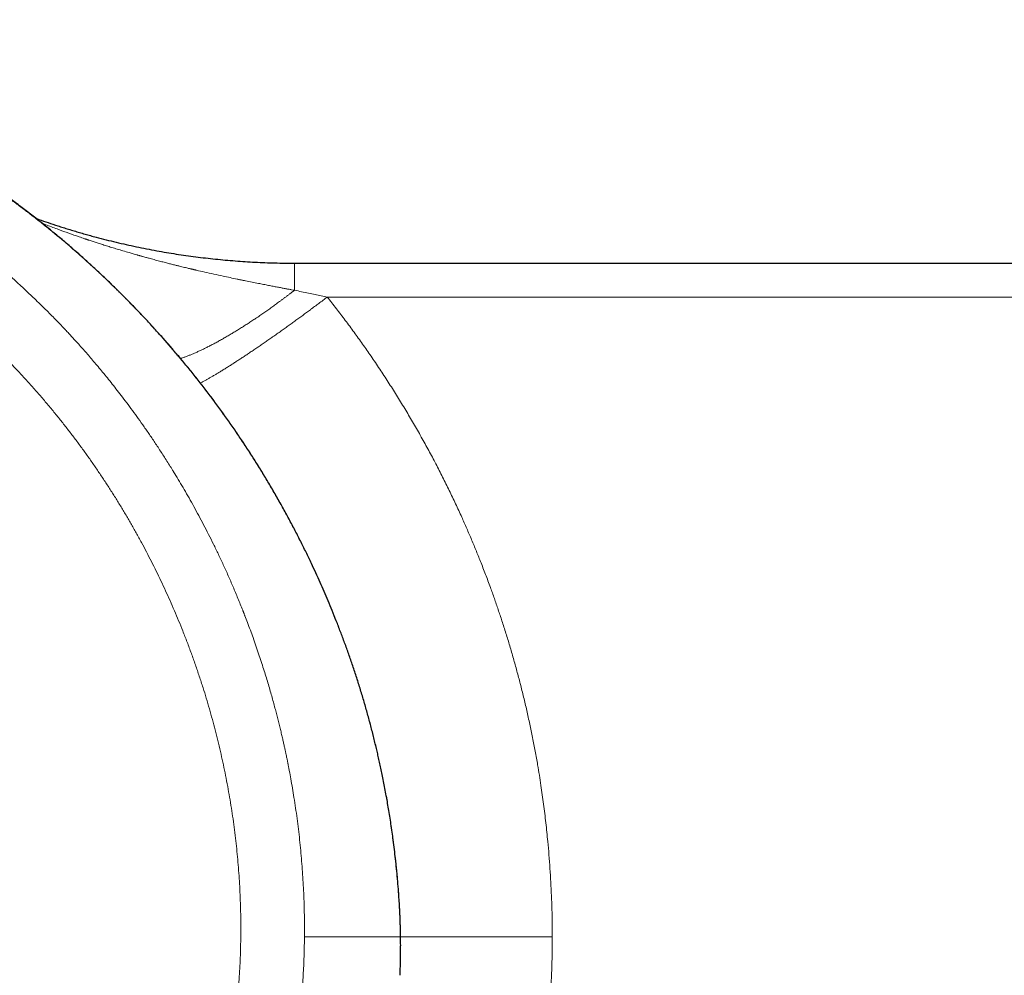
# Model space of a CAD drawing. Header units: millimetres. Extents: x 8 to 760, y 12 to 454.
# Tile 74 of 116: x 407 to 432, y 418 to 443. Entities that reach past the tile are written whole.
import ezdxf

# ---------------------------------------------------------------- set-up
doc = ezdxf.new("R2010")
doc.units = ezdxf.units.MM

msp = doc.modelspace()

# ---------------------------------------------------------------- linework, layer by layer
at = {"color": 7, "linetype": 'Continuous', "lineweight": 30}
for p, q in [((413.782, 436.996), (467.234, 436.996)), ((416.541, 419.465), (416.541, 419.496))]:
    msp.add_line(p, q, dxfattribs=at)
at = {"color": 8, "linetype": 'Continuous', "lineweight": 0}
for p, q in [((414.635, 436.115), (467.234, 436.115)), ((416.504, 420.436), (416.504, 420.45))]:
    msp.add_line(p, q, dxfattribs=at)
for points, knots in [([(416.504, 420.436), (416.496, 420.551), (416.48, 420.78), (416.449, 421.119), (416.415, 421.453), (416.377, 421.78), (416.335, 422.1), (416.291, 422.411), (416.243, 422.714), (416.192, 423.011), (416.136, 423.32), (416.073, 423.64), (416.003, 423.97), (415.931, 424.292), (415.853, 424.615), (415.767, 424.955), (415.67, 425.311), (415.566, 425.675), (415.457, 426.032), (415.344, 426.384), (415.227, 426.731), (415.107, 427.072), (414.991, 427.384), (414.882, 427.667), (414.78, 427.924), (414.676, 428.176), (414.57, 428.425), (414.462, 428.671), (414.344, 428.934), (414.214, 429.213), (414.072, 429.508), (413.927, 429.798), (413.779, 430.085), (413.63, 430.365), (413.48, 430.639), (413.328, 430.908), (413.175, 431.173), (413.01, 431.449), (412.832, 431.737), (412.643, 432.036), (412.451, 432.329), (412.252, 432.623), (412.043, 432.924), (411.831, 433.219), (411.623, 433.5), (411.424, 433.762), (411.222, 434.019), (411.019, 434.272), (410.814, 434.521), (410.608, 434.765), (410.405, 434.998), (410.207, 435.221), (410.014, 435.433), (409.82, 435.642), (409.624, 435.847), (409.428, 436.048), (409.215, 436.261), (408.986, 436.485), (408.74, 436.719), (408.492, 436.948), (408.244, 437.171), (407.996, 437.388), (407.749, 437.599), (407.503, 437.803), (407.257, 438.002), (407.008, 438.198), (406.758, 438.39), (406.505, 438.579), (406.252, 438.763), (406, 438.942), (405.74, 439.121), (405.47, 439.302), (405.188, 439.486), (404.903, 439.666), (404.616, 439.842), (404.328, 440.013), (404.039, 440.179), (403.75, 440.341), (403.459, 440.498), (403.176, 440.646), (402.9, 440.785), (402.632, 440.917), (402.364, 441.045), (402.095, 441.169), (401.826, 441.289), (401.553, 441.406), (401.278, 441.521), (400.998, 441.633), (400.718, 441.742), (400.436, 441.847), (400.156, 441.948), (399.876, 442.044), (399.597, 442.137), (399.318, 442.226), (399.035, 442.312), (398.751, 442.395), (398.464, 442.474), (398.176, 442.551), (397.888, 442.623), (397.599, 442.692), (397.31, 442.757), (397.02, 442.819), (396.728, 442.878), (396.434, 442.933), (396.139, 442.984), (395.843, 443.032), (395.548, 443.076), (395.254, 443.117), (394.96, 443.153), (394.665, 443.186), (394.367, 443.216), (394.067, 443.243), (393.763, 443.265), (393.459, 443.284), (393.153, 443.299), (392.848, 443.311), (392.541, 443.319), (392.336, 443.32), (392.234, 443.321)], [0, 0, 0, 0, 0.009916, 0.019664, 0.029247, 0.038662, 0.047912, 0.056834, 0.065596, 0.074197, 0.082638, 0.092478, 0.10209, 0.111476, 0.120635, 0.130525, 0.141384, 0.152121, 0.162735, 0.173226, 0.183594, 0.19384, 0.203963, 0.211831, 0.219624, 0.22734, 0.234982, 0.242548, 0.250038, 0.259334, 0.268546, 0.277672, 0.286715, 0.295673, 0.304389, 0.313024, 0.321578, 0.330052, 0.340033, 0.349901, 0.359654, 0.369294, 0.379459, 0.390266, 0.399448, 0.408555, 0.417588, 0.426545, 0.435428, 0.444237, 0.452973, 0.460915, 0.468796, 0.476616, 0.484374, 0.492071, 0.499708, 0.509057, 0.518317, 0.527488, 0.536571, 0.545566, 0.554315, 0.56298, 0.571562, 0.58006, 0.588646, 0.597145, 0.605559, 0.613888, 0.622132, 0.630993, 0.64009, 0.649135, 0.658128, 0.667068, 0.675957, 0.684794, 0.69358, 0.702316, 0.71028, 0.718201, 0.726082, 0.73392, 0.741718, 0.749475, 0.757441, 0.765389, 0.773318, 0.781229, 0.789123, 0.796858, 0.804577, 0.81228, 0.819967, 0.827794, 0.835605, 0.8434, 0.851179, 0.858943, 0.866691, 0.874424, 0.88221, 0.890006, 0.897814, 0.905634, 0.913465, 0.921167, 0.928882, 0.936608, 0.944347, 0.952256, 0.960179, 0.968115, 0.976065, 0.984029, 0.992007, 1, 1, 1, 1]), ([(414.042, 419.496), (414.043, 419.59), (414.043, 419.778), (414.04, 420.06), (414.033, 420.342), (414.023, 420.624), (414.009, 420.904), (413.991, 421.183), (413.97, 421.46), (413.945, 421.736), (413.917, 422.013), (413.886, 422.289), (413.851, 422.565), (413.812, 422.84), (413.772, 423.104), (413.731, 423.357), (413.69, 423.589), (413.656, 423.771), (413.634, 423.886), (413.625, 423.933), (413.622, 423.95), (413.62, 423.956), (413.619, 423.961), (413.618, 423.966), (413.617, 423.972), (413.616, 423.976), (413.615, 423.981), (413.614, 423.989), (413.611, 424.003), (413.607, 424.025), (413.6, 424.056), (413.593, 424.094), (413.583, 424.14), (413.572, 424.194), (413.558, 424.259), (413.542, 424.336), (413.522, 424.426), (413.5, 424.526), (413.475, 424.636), (413.448, 424.756), (413.417, 424.885), (413.384, 425.019), (413.35, 425.155), (413.314, 425.294), (413.276, 425.439), (413.234, 425.593), (413.19, 425.753), (413.142, 425.919), (413.092, 426.091), (413.037, 426.27), (412.979, 426.456), (412.917, 426.649), (412.851, 426.849), (412.78, 427.056), (412.708, 427.26), (412.635, 427.462), (412.564, 427.652), (412.513, 427.783), (412.486, 427.854), (412.479, 427.872), (412.472, 427.89), (412.465, 427.908), (412.458, 427.926), (412.451, 427.944), (412.444, 427.962), (412.398, 428.076), (412.314, 428.284), (412.189, 428.583), (412.062, 428.874), (411.934, 429.157), (411.806, 429.43), (411.678, 429.694), (411.55, 429.948), (411.423, 430.196), (411.296, 430.436), (411.169, 430.668), (411.043, 430.894), (410.918, 431.112), (410.794, 431.322), (410.702, 431.475), (410.65, 431.56), (410.638, 431.58), (410.634, 431.587), (410.63, 431.593), (410.626, 431.599), (410.621, 431.607), (410.59, 431.657), (410.504, 431.796), (410.364, 432.016), (410.198, 432.27), (410.036, 432.511), (409.879, 432.739), (409.724, 432.958), (409.572, 433.167), (409.424, 433.367), (409.282, 433.554), (409.145, 433.73), (409.016, 433.894), (408.89, 434.05), (408.768, 434.199), (408.65, 434.34), (408.536, 434.474), (408.427, 434.601), (408.323, 434.72), (408.223, 434.833), (408.125, 434.942), (408.029, 435.047), (407.94, 435.144), (407.88, 435.208), (407.848, 435.242), (407.838, 435.253), (407.829, 435.263), (407.82, 435.273), (407.81, 435.283), (407.767, 435.329), (407.686, 435.413), (407.567, 435.537), (407.441, 435.665), (407.309, 435.798), (407.169, 435.935), (407.029, 436.071), (406.888, 436.205), (406.748, 436.336), (406.585, 436.485), (406.439, 436.617), (406.337, 436.707), (406.299, 436.74), (406.288, 436.749), (406.278, 436.758), (406.267, 436.767), (406.257, 436.777), (406.246, 436.786), (406.193, 436.832), (406.099, 436.913), (405.965, 437.026), (405.837, 437.133), (405.714, 437.234), (405.597, 437.329), (405.479, 437.424), (405.361, 437.516), (405.245, 437.606), (405.137, 437.689), (405.039, 437.762), (404.953, 437.827), (404.877, 437.883), (404.808, 437.934), (404.746, 437.979), (404.694, 438.016), (404.651, 438.047), (404.617, 438.072), (404.588, 438.092), (404.566, 438.108), (404.552, 438.118), (404.544, 438.124), (404.54, 438.126), (404.537, 438.129), (404.534, 438.131), (404.531, 438.133), (404.501, 438.154), (404.442, 438.195), (404.35, 438.259), (404.251, 438.327), (404.145, 438.4), (404.03, 438.476), (403.908, 438.557), (403.773, 438.644), (403.625, 438.739), (403.463, 438.84), (403.292, 438.945), (403.11, 439.054), (402.918, 439.167), (402.715, 439.283), (402.502, 439.401), (402.279, 439.522), (402.044, 439.646), (401.822, 439.759), (401.613, 439.862), (401.421, 439.955), (401.199, 440.059), (401.033, 440.135), (400.924, 440.184), (400.896, 440.196), (400.869, 440.208), (400.841, 440.22), (400.813, 440.232), (400.786, 440.244), (400.758, 440.257), (400.648, 440.304), (400.456, 440.386), (400.18, 440.498), (399.902, 440.606), (399.624, 440.711), (399.376, 440.8), (399.16, 440.874), (398.975, 440.936), (398.79, 440.996), (398.608, 441.054), (398.432, 441.107), (398.237, 441.165), (398.02, 441.227), (397.778, 441.293), (397.54, 441.355), (397.342, 441.404), (397.183, 441.442), (397.062, 441.47), (396.943, 441.497), (396.824, 441.523), (396.707, 441.549), (396.567, 441.578), (396.402, 441.611), (396.207, 441.649), (396.003, 441.686), (395.789, 441.723), (395.565, 441.759), (395.349, 441.791), (395.143, 441.821), (394.946, 441.846), (394.744, 441.871), (394.542, 441.894), (394.347, 441.914), (394.114, 441.936), (393.841, 441.959), (393.52, 441.981), (393.198, 441.998), (392.877, 442.01), (392.555, 442.019), (392.341, 442.02), (392.234, 442.021)], [0, 0, 0, 0, 0.008117, 0.016237, 0.024359, 0.032484, 0.040612, 0.048598, 0.056586, 0.064577, 0.072572, 0.080569, 0.088569, 0.096572, 0.104578, 0.111626, 0.118676, 0.124883, 0.127614, 0.128816, 0.128973, 0.12913, 0.129288, 0.129445, 0.129603, 0.12976, 0.129839, 0.130065, 0.130418, 0.131089, 0.131987, 0.133112, 0.134466, 0.136047, 0.137855, 0.140201, 0.142845, 0.145787, 0.149026, 0.152563, 0.156399, 0.160532, 0.164408, 0.168514, 0.172851, 0.177418, 0.182215, 0.187152, 0.192311, 0.197693, 0.203298, 0.209126, 0.215178, 0.221453, 0.227952, 0.233856, 0.239933, 0.245425, 0.245972, 0.24652, 0.247069, 0.247619, 0.248171, 0.248724, 0.249279, 0.249834, 0.259337, 0.268644, 0.277755, 0.286669, 0.295386, 0.303755, 0.311934, 0.319922, 0.327719, 0.335324, 0.342739, 0.349961, 0.356992, 0.363734, 0.365366, 0.365579, 0.365792, 0.366005, 0.366217, 0.366429, 0.36675, 0.371342, 0.380443, 0.389257, 0.397481, 0.405437, 0.413123, 0.420541, 0.42769, 0.43457, 0.440811, 0.446812, 0.452573, 0.458095, 0.463378, 0.468421, 0.473224, 0.477788, 0.482112, 0.486196, 0.490411, 0.494337, 0.497551, 0.497955, 0.498355, 0.498752, 0.499144, 0.499533, 0.499918, 0.50462, 0.509551, 0.51471, 0.520098, 0.525716, 0.531562, 0.536897, 0.542408, 0.548098, 0.555879, 0.559401, 0.5598, 0.5602, 0.5606, 0.561002, 0.561404, 0.561807, 0.56221, 0.567467, 0.572493, 0.57729, 0.581857, 0.586195, 0.590302, 0.594847, 0.599073, 0.602979, 0.606565, 0.609548, 0.612267, 0.614721, 0.616912, 0.618837, 0.62024, 0.62146, 0.622495, 0.623223, 0.623822, 0.623957, 0.624084, 0.624201, 0.62431, 0.62441, 0.624501, 0.627452, 0.630652, 0.634101, 0.637799, 0.641746, 0.645943, 0.650389, 0.655568, 0.661048, 0.66683, 0.672913, 0.679299, 0.685986, 0.692974, 0.700265, 0.707857, 0.715751, 0.721732, 0.727874, 0.734179, 0.74275, 0.743607, 0.744467, 0.74533, 0.746195, 0.747063, 0.747934, 0.748807, 0.749683, 0.758229, 0.766769, 0.775303, 0.783831, 0.792354, 0.797931, 0.803506, 0.809078, 0.814648, 0.819943, 0.824881, 0.832184, 0.839362, 0.846415, 0.853343, 0.856922, 0.860467, 0.863977, 0.867454, 0.870896, 0.874304, 0.879716, 0.885398, 0.891351, 0.897575, 0.904068, 0.910833, 0.916337, 0.922009, 0.927847, 0.933852, 0.939538, 0.944701, 0.95392, 0.963138, 0.972356, 0.981572, 0.990787, 1, 1, 1, 1]), ([(412.387, 419.51), (412.388, 419.605), (412.389, 419.796), (412.385, 420.082), (412.378, 420.368), (412.367, 420.654), (412.351, 420.938), (412.332, 421.22), (412.309, 421.5), (412.281, 421.779), (412.25, 422.06), (412.215, 422.342), (412.175, 422.626), (412.132, 422.909), (412.085, 423.191), (412.034, 423.472), (411.979, 423.753), (411.92, 424.033), (411.858, 424.312), (411.792, 424.59), (411.722, 424.867), (411.648, 425.143), (411.571, 425.418), (411.491, 425.692), (411.403, 425.974), (411.309, 426.263), (411.208, 426.56), (411.103, 426.856), (410.993, 427.15), (410.883, 427.433), (410.772, 427.705), (410.662, 427.967), (410.548, 428.228), (410.431, 428.486), (410.312, 428.742), (410.189, 428.995), (410.065, 429.244), (409.937, 429.492), (409.805, 429.739), (409.669, 429.987), (409.529, 430.234), (409.386, 430.479), (409.239, 430.723), (409.09, 430.964), (408.937, 431.203), (408.781, 431.44), (408.622, 431.675), (408.46, 431.908), (408.295, 432.139), (408.127, 432.367), (407.956, 432.593), (407.782, 432.817), (407.599, 433.045), (407.407, 433.278), (407.206, 433.516), (407.001, 433.75), (406.792, 433.981), (406.587, 434.202), (406.386, 434.413), (406.188, 434.614), (405.988, 434.811), (405.786, 435.007), (405.58, 435.199), (405.372, 435.388), (405.161, 435.575), (404.945, 435.761), (404.722, 435.947), (404.493, 436.133), (404.262, 436.315), (404.027, 436.493), (403.791, 436.668), (403.563, 436.831), (403.344, 436.983), (403.135, 437.124), (402.925, 437.262), (402.712, 437.397), (402.499, 437.529), (402.286, 437.657), (402.073, 437.782), (401.857, 437.904), (401.627, 438.03), (401.381, 438.161), (401.119, 438.296), (400.855, 438.426), (400.589, 438.553), (400.321, 438.675), (400.056, 438.792), (399.792, 438.903), (399.532, 439.008), (399.27, 439.11), (399.007, 439.208), (398.742, 439.302), (398.476, 439.393), (398.208, 439.479), (397.935, 439.564), (397.657, 439.645), (397.373, 439.723), (397.088, 439.797), (396.802, 439.867), (396.515, 439.932), (396.231, 439.992), (395.951, 440.047), (395.674, 440.097), (395.397, 440.143), (395.119, 440.185), (394.84, 440.223), (394.561, 440.257), (394.281, 440.288), (393.997, 440.314), (393.707, 440.338), (393.413, 440.357), (393.118, 440.372), (392.824, 440.383), (392.529, 440.39), (392.332, 440.391), (392.234, 440.392)], [0, 0, 0, 0, 0.008913, 0.017821, 0.026725, 0.035624, 0.044519, 0.053252, 0.061981, 0.070707, 0.079429, 0.088327, 0.097222, 0.106114, 0.115003, 0.123889, 0.132772, 0.141653, 0.15053, 0.159404, 0.168276, 0.177144, 0.18601, 0.194873, 0.203733, 0.213476, 0.223215, 0.232951, 0.242683, 0.252412, 0.261234, 0.270053, 0.278869, 0.287682, 0.296492, 0.305142, 0.313789, 0.322433, 0.331074, 0.339889, 0.348701, 0.357511, 0.366317, 0.375121, 0.383922, 0.39272, 0.401516, 0.410309, 0.4191, 0.427888, 0.436674, 0.445458, 0.45424, 0.463898, 0.473553, 0.483207, 0.492859, 0.502509, 0.511231, 0.519953, 0.528674, 0.537393, 0.546112, 0.55483, 0.563547, 0.572262, 0.581391, 0.590519, 0.599645, 0.60877, 0.617893, 0.627015, 0.634817, 0.642617, 0.650417, 0.658217, 0.666016, 0.673676, 0.681335, 0.688994, 0.696653, 0.705771, 0.714888, 0.724005, 0.733122, 0.742239, 0.751355, 0.760057, 0.768758, 0.777459, 0.78616, 0.79486, 0.80356, 0.81226, 0.820959, 0.830073, 0.839186, 0.848299, 0.857412, 0.866525, 0.875638, 0.884337, 0.893037, 0.901738, 0.910439, 0.919141, 0.927845, 0.936549, 0.945255, 0.954377, 0.963499, 0.972623, 0.981748, 0.990874, 1, 1, 1, 1]), ([(413.782, 436.291), (413.757, 436.296), (413.706, 436.305), (413.625, 436.321), (413.536, 436.337), (413.44, 436.355), (413.335, 436.375), (413.224, 436.396), (413.105, 436.419), (412.977, 436.444), (412.835, 436.472), (412.678, 436.503), (412.552, 436.528), (412.468, 436.545), (412.431, 436.553), (412.397, 436.559), (412.363, 436.566), (412.329, 436.573), (412.183, 436.604), (411.969, 436.649), (411.687, 436.71), (411.457, 436.762), (411.297, 436.799), (411.207, 436.819), (411.179, 436.826), (411.151, 436.833), (411.124, 436.839), (411.103, 436.844), (411.08, 436.849), (411.05, 436.856), (411.005, 436.867), (410.95, 436.88), (410.886, 436.896), (410.812, 436.914), (410.729, 436.934), (410.636, 436.957), (410.534, 436.983), (410.422, 437.012), (410.301, 437.043), (410.17, 437.078), (410.048, 437.111), (409.938, 437.14), (409.866, 437.161), (409.813, 437.175), (409.782, 437.184), (409.75, 437.193), (409.72, 437.201), (409.631, 437.226), (409.5, 437.264), (409.327, 437.315), (409.176, 437.36), (409.032, 437.404), (408.896, 437.446), (408.77, 437.486), (408.654, 437.523), (408.548, 437.558), (408.474, 437.583), (408.43, 437.597), (408.412, 437.603), (408.395, 437.609), (408.378, 437.615), (408.361, 437.621), (408.343, 437.626), (408.286, 437.646), (408.142, 437.695), (407.917, 437.774), (407.639, 437.874), (407.408, 437.96), (407.266, 438.016), (407.223, 438.033)], [0, 0, 0, 0, 0.010899, 0.022952, 0.03618, 0.050603, 0.066242, 0.082808, 0.100594, 0.119624, 0.139922, 0.164193, 0.190124, 0.19671, 0.20178, 0.206859, 0.211949, 0.217048, 0.222156, 0.277485, 0.313243, 0.34941, 0.381565, 0.385797, 0.390035, 0.394278, 0.398526, 0.402302, 0.403607, 0.409052, 0.415908, 0.424182, 0.433884, 0.445024, 0.457613, 0.471665, 0.487158, 0.504134, 0.52261, 0.542602, 0.564124, 0.578151, 0.592769, 0.597486, 0.602262, 0.607096, 0.61199, 0.616224, 0.647876, 0.672333, 0.69566, 0.717842, 0.738861, 0.758705, 0.776153, 0.792557, 0.807909, 0.810685, 0.813424, 0.816124, 0.818787, 0.821413, 0.824, 0.8269, 0.84831, 0.890977, 0.932569, 0.979306, 1, 1, 1, 1]), ([(413.782, 436.996), (413.782, 436.996), (413.782, 436.996), (413.782, 436.996), (413.782, 436.995), (413.782, 436.994), (413.782, 436.993), (413.782, 436.992), (413.782, 436.99), (413.782, 436.989), (413.782, 436.987), (413.782, 436.985), (413.782, 436.983), (413.782, 436.98), (413.782, 436.978), (413.782, 436.976), (413.782, 436.973), (413.782, 436.97), (413.782, 436.967), (413.782, 436.964), (413.782, 436.961), (413.782, 436.958), (413.782, 436.954), (413.782, 436.951), (413.782, 436.947), (413.782, 436.942), (413.782, 436.937), (413.782, 436.932), (413.782, 436.927), (413.782, 436.922), (413.782, 436.917), (413.782, 436.911), (413.782, 436.906), (413.782, 436.9), (413.782, 436.894), (413.782, 436.888), (413.782, 436.882), (413.782, 436.876), (413.782, 436.87), (413.782, 436.863), (413.782, 436.856), (413.782, 436.849), (413.782, 436.842), (413.782, 436.835), (413.782, 436.828), (413.782, 436.821), (413.782, 436.814), (413.782, 436.806), (413.782, 436.798), (413.782, 436.789), (413.782, 436.78), (413.782, 436.771), (413.782, 436.761), (413.782, 436.752), (413.782, 436.742), (413.782, 436.733), (413.782, 436.723), (413.782, 436.714), (413.782, 436.705), (413.782, 436.695), (413.782, 436.685), (413.782, 436.675), (413.782, 436.665), (413.782, 436.655), (413.782, 436.645), (413.782, 436.635), (413.782, 436.625), (413.782, 436.615), (413.782, 436.605), (413.782, 436.595), (413.782, 436.584), (413.782, 436.574), (413.782, 436.562), (413.782, 436.55), (413.782, 436.538), (413.782, 436.526), (413.782, 436.514), (413.782, 436.501), (413.782, 436.489), (413.782, 436.477), (413.782, 436.466), (413.782, 436.454), (413.782, 436.442), (413.782, 436.431), (413.782, 436.419), (413.782, 436.407), (413.782, 436.395), (413.782, 436.383), (413.782, 436.371), (413.782, 436.36), (413.782, 436.347), (413.782, 436.333), (413.782, 436.319), (413.782, 436.305), (413.782, 436.296), (413.782, 436.291)], [0, 0, 0, 0, 0.01185, 0.023775, 0.035773, 0.047842, 0.05998, 0.072186, 0.083754, 0.095379, 0.10706, 0.118794, 0.130582, 0.140444, 0.150342, 0.160273, 0.170239, 0.180236, 0.190266, 0.199752, 0.209265, 0.218804, 0.228369, 0.23796, 0.249087, 0.260247, 0.271438, 0.282659, 0.293909, 0.305187, 0.316492, 0.326879, 0.337286, 0.347714, 0.358161, 0.368626, 0.37911, 0.38961, 0.400127, 0.410658, 0.421204, 0.431763, 0.442335, 0.452313, 0.462301, 0.472297, 0.482302, 0.492313, 0.503904, 0.515503, 0.527107, 0.538717, 0.55033, 0.561944, 0.57356, 0.584208, 0.594855, 0.605499, 0.61614, 0.626777, 0.637409, 0.648035, 0.658654, 0.669265, 0.679867, 0.690459, 0.701041, 0.711007, 0.720962, 0.730905, 0.740836, 0.750753, 0.762209, 0.773646, 0.785061, 0.796454, 0.807823, 0.819168, 0.830488, 0.840841, 0.85117, 0.861476, 0.871757, 0.882013, 0.892243, 0.902445, 0.91262, 0.922766, 0.932883, 0.94297, 0.953027, 0.964839, 0.976605, 0.988326, 1, 1, 1, 1]), ([(413.782, 436.291), (413.764, 436.277), (413.727, 436.249), (413.673, 436.207), (413.618, 436.165), (413.563, 436.124), (413.507, 436.082), (413.452, 436.041), (413.397, 436.001), (413.345, 435.962), (413.293, 435.924), (413.242, 435.887), (413.19, 435.85), (413.138, 435.813), (413.086, 435.776), (413.034, 435.74), (412.982, 435.703), (412.93, 435.667), (412.878, 435.632), (412.826, 435.596), (412.774, 435.561), (412.724, 435.528), (412.675, 435.495), (412.626, 435.463), (412.577, 435.431), (412.528, 435.399), (412.478, 435.367), (412.429, 435.336), (412.38, 435.305), (412.33, 435.274), (412.281, 435.244), (412.233, 435.214), (412.184, 435.184), (412.135, 435.155), (412.085, 435.125), (412.034, 435.096), (411.984, 435.067), (411.934, 435.038), (411.885, 435.01), (411.836, 434.983), (411.787, 434.956), (411.738, 434.93), (411.69, 434.904), (411.643, 434.879), (411.595, 434.854), (411.549, 434.83), (411.504, 434.808), (411.461, 434.786), (411.418, 434.765), (411.375, 434.745), (411.333, 434.725), (411.291, 434.706), (411.249, 434.687), (411.208, 434.668), (411.167, 434.651), (411.127, 434.634), (411.087, 434.617), (411.048, 434.601), (411.009, 434.586), (410.97, 434.571), (410.931, 434.556), (410.892, 434.543), (410.855, 434.53), (410.832, 434.522), (410.82, 434.518)], [0, 0, 0, 0, 0.016144, 0.032371, 0.048681, 0.065073, 0.081548, 0.098104, 0.114742, 0.130064, 0.145453, 0.160909, 0.176431, 0.192017, 0.207668, 0.223381, 0.239157, 0.254994, 0.270891, 0.286847, 0.302861, 0.318011, 0.33321, 0.348456, 0.36375, 0.379088, 0.394662, 0.41028, 0.425941, 0.441642, 0.457384, 0.473163, 0.48898, 0.504832, 0.521476, 0.538155, 0.554868, 0.571613, 0.588388, 0.605192, 0.622023, 0.638878, 0.655757, 0.672658, 0.689578, 0.706516, 0.722501, 0.738499, 0.754509, 0.770528, 0.786556, 0.80279, 0.81903, 0.835274, 0.85152, 0.867768, 0.884015, 0.90026, 0.916502, 0.933513, 0.950516, 0.96751, 0.984494, 1, 1, 1, 1]), ([(414.635, 436.115), (414.583, 436.126), (414.477, 436.149), (414.314, 436.183), (414.143, 436.219), (413.965, 436.255), (413.844, 436.279), (413.782, 436.291)], [0, 0, 0, 0, 0.182592, 0.373887, 0.573886, 0.78259, 1, 1, 1, 1]), ([(414.635, 436.115), (414.617, 436.101), (414.581, 436.074), (414.526, 436.033), (414.472, 435.992), (414.417, 435.951), (414.362, 435.91), (414.307, 435.869), (414.252, 435.828), (414.198, 435.788), (414.147, 435.75), (414.097, 435.713), (414.046, 435.676), (413.996, 435.639), (413.946, 435.602), (413.896, 435.565), (413.845, 435.529), (413.795, 435.492), (413.744, 435.455), (413.694, 435.419), (413.643, 435.382), (413.592, 435.346), (413.542, 435.31), (413.49, 435.273), (413.436, 435.235), (413.381, 435.195), (413.326, 435.156), (413.27, 435.117), (413.217, 435.08), (413.166, 435.044), (413.116, 435.01), (413.067, 434.975), (413.018, 434.941), (412.969, 434.908), (412.921, 434.875), (412.873, 434.842), (412.826, 434.809), (412.778, 434.777), (412.73, 434.745), (412.683, 434.713), (412.635, 434.681), (412.588, 434.649), (412.542, 434.618), (412.495, 434.588), (412.449, 434.557), (412.404, 434.527), (412.359, 434.498), (412.314, 434.468), (412.27, 434.44), (412.226, 434.411), (412.182, 434.383), (412.138, 434.355), (412.092, 434.326), (412.046, 434.297), (412, 434.268), (411.955, 434.24), (411.912, 434.214), (411.871, 434.188), (411.832, 434.165), (411.794, 434.141), (411.756, 434.118), (411.718, 434.096), (411.682, 434.074), (411.646, 434.053), (411.611, 434.033), (411.576, 434.013), (411.542, 433.993), (411.508, 433.973), (411.475, 433.955), (411.442, 433.936), (411.41, 433.919), (411.379, 433.901), (411.355, 433.888), (411.341, 433.881), (411.338, 433.88)], [0, 0, 0, 0, 0.013875, 0.027819, 0.041829, 0.055907, 0.070051, 0.084262, 0.098537, 0.112877, 0.125808, 0.13879, 0.151822, 0.164903, 0.178032, 0.19121, 0.204434, 0.217704, 0.231019, 0.244378, 0.25778, 0.271224, 0.284709, 0.298234, 0.313156, 0.328124, 0.343135, 0.358189, 0.373283, 0.387009, 0.400766, 0.414552, 0.428367, 0.442209, 0.455829, 0.469473, 0.483139, 0.496827, 0.510815, 0.524822, 0.538848, 0.552891, 0.56695, 0.581023, 0.595109, 0.609208, 0.623317, 0.637435, 0.651562, 0.665695, 0.679834, 0.693978, 0.709539, 0.725102, 0.740666, 0.756228, 0.771788, 0.785898, 0.800003, 0.814102, 0.828194, 0.842277, 0.856098, 0.869909, 0.883708, 0.897493, 0.911545, 0.92558, 0.939598, 0.953597, 0.967576, 0.981533, 0.995467, 1, 1, 1, 1]), ([(420.484, 419.496), (420.483, 419.614), (420.483, 419.851), (420.475, 420.205), (420.463, 420.56), (420.447, 420.913), (420.425, 421.267), (420.399, 421.621), (420.371, 421.937), (420.343, 422.216), (420.317, 422.459), (420.288, 422.701), (420.258, 422.944), (420.225, 423.186), (420.188, 423.436), (420.148, 423.694), (420.099, 423.99), (420.04, 424.315), (419.972, 424.668), (419.899, 425.02), (419.822, 425.372), (419.739, 425.722), (419.654, 426.064), (419.565, 426.399), (419.474, 426.726), (419.379, 427.053), (419.28, 427.378), (419.195, 427.643), (419.127, 427.848), (419.078, 427.994), (419.029, 428.139), (418.978, 428.284), (418.927, 428.428), (418.851, 428.637), (418.749, 428.911), (418.622, 429.236), (418.497, 429.547), (418.373, 429.845), (418.245, 430.141), (418.105, 430.455), (417.952, 430.786), (417.785, 431.133), (417.613, 431.478), (417.435, 431.824), (417.249, 432.172), (417.055, 432.523), (416.854, 432.874), (416.648, 433.222), (416.437, 433.566), (416.22, 433.907), (415.999, 434.245), (415.777, 434.574), (415.554, 434.893), (415.331, 435.203), (415.104, 435.51), (414.872, 435.814), (414.714, 436.015), (414.635, 436.115)], [0, 0, 0, 0, 0.019716, 0.039422, 0.059122, 0.07882, 0.098519, 0.118222, 0.137934, 0.151492, 0.165057, 0.17863, 0.192212, 0.205804, 0.219408, 0.234364, 0.249387, 0.269409, 0.289424, 0.309435, 0.329448, 0.349464, 0.369489, 0.38838, 0.407284, 0.426205, 0.445146, 0.46411, 0.472657, 0.481201, 0.489745, 0.498286, 0.506827, 0.515367, 0.535494, 0.555621, 0.573596, 0.591576, 0.609564, 0.627564, 0.649009, 0.670479, 0.691976, 0.713506, 0.735526, 0.758076, 0.780614, 0.803147, 0.825679, 0.848215, 0.87076, 0.893318, 0.914605, 0.935912, 0.957245, 0.978606, 1, 1, 1, 1]), ([(416.541, 419.496), (416.541, 419.496), (416.541, 419.496), (416.541, 419.496), (416.541, 419.496), (416.541, 419.496), (416.541, 419.496), (416.541, 419.496), (416.541, 419.496), (416.541, 419.496), (416.541, 419.496), (416.541, 419.496), (416.541, 419.496), (416.541, 419.496), (416.541, 419.496), (416.541, 419.497), (416.541, 419.497), (416.541, 419.497), (416.541, 419.497), (416.541, 419.497), (416.541, 419.497), (416.541, 419.497), (416.541, 419.497), (416.541, 419.497), (416.541, 419.497), (416.541, 419.497), (416.541, 419.498), (416.541, 419.498), (416.541, 419.498), (416.541, 419.499), (416.541, 419.499), (416.541, 419.5), (416.541, 419.501), (416.541, 419.503), (416.541, 419.507), (416.541, 419.512), (416.541, 419.52), (416.54, 419.555), (416.539, 419.608), (416.538, 419.677), (416.536, 419.737), (416.535, 419.797), (416.533, 419.856), (416.531, 419.916), (416.529, 419.975), (416.526, 420.033), (416.523, 420.092), (416.521, 420.15), (416.518, 420.208), (416.515, 420.265), (416.511, 420.322), (416.508, 420.379), (416.505, 420.417), (416.504, 420.436)], [0, 0, 0, 0, 0.000012, 0.000025, 0.000039, 0.000052, 0.000067, 0.000081, 0.000096, 0.000111, 0.000136, 0.000162, 0.000189, 0.000218, 0.00026, 0.000304, 0.00035, 0.000398, 0.000449, 0.000528, 0.000612, 0.000701, 0.000795, 0.000894, 0.000997, 0.001235, 0.001494, 0.001776, 0.002081, 0.002407, 0.002756, 0.003666, 0.004701, 0.006857, 0.00941, 0.015778, 0.023766, 0.033374, 0.125057, 0.187566, 0.250112, 0.312638, 0.375138, 0.437624, 0.500107, 0.562647, 0.62515, 0.687627, 0.750088, 0.812545, 0.875009, 0.93749, 1, 1, 1, 1]), ([(408.006, 396.868), (408.098, 396.928), (408.297, 397.058), (408.599, 397.262), (408.912, 397.481), (409.223, 397.703), (409.529, 397.929), (409.833, 398.159), (410.133, 398.393), (410.43, 398.631), (410.734, 398.881), (411.043, 399.144), (411.358, 399.42), (411.669, 399.7), (411.976, 399.986), (412.194, 400.194), (412.325, 400.322), (412.371, 400.367), (412.418, 400.413), (412.464, 400.459), (412.51, 400.505), (412.613, 400.608), (412.765, 400.761), (412.963, 400.965), (413.163, 401.176), (413.373, 401.402), (413.592, 401.643), (413.796, 401.874), (413.987, 402.094), (414.157, 402.295), (414.277, 402.438), (414.348, 402.525), (414.378, 402.561), (414.406, 402.595), (414.48, 402.686), (414.6, 402.835), (414.795, 403.081), (415.015, 403.366), (415.258, 403.691), (415.434, 403.933), (415.547, 404.092), (415.598, 404.164), (415.649, 404.237), (415.701, 404.312), (415.757, 404.392), (415.844, 404.519), (415.961, 404.692), (416.127, 404.942), (416.311, 405.228), (416.514, 405.551), (416.711, 405.877), (416.904, 406.205), (417.092, 406.536), (417.275, 406.869), (417.449, 407.196), (417.613, 407.515), (417.769, 407.827), (417.92, 408.142), (418.068, 408.459), (418.211, 408.777), (418.349, 409.094), (418.481, 409.409), (418.608, 409.721), (418.73, 410.034), (418.848, 410.348), (418.961, 410.661), (419.07, 410.973), (419.174, 411.284), (419.274, 411.595), (419.376, 411.928), (419.48, 412.281), (419.583, 412.656), (419.681, 413.032), (419.773, 413.409), (419.86, 413.788), (419.938, 414.151), (420.007, 414.5), (420.069, 414.832), (420.126, 415.165), (420.179, 415.498), (420.228, 415.829), (420.272, 416.159), (420.312, 416.486), (420.348, 416.815), (420.381, 417.164), (420.412, 417.534), (420.438, 417.926), (420.458, 418.318), (420.473, 418.71), (420.482, 419.103), (420.483, 419.365), (420.484, 419.496)], [0, 0, 0, 0, 0.012239, 0.0264569, 0.0406571, 0.0548421, 0.0690146, 0.0831771, 0.0973323, 0.1114826, 0.1256307, 0.1411942, 0.1567617, 0.1723365, 0.1879222, 0.2035222, 0.2059433, 0.2083642, 0.2107847, 0.213205, 0.2156249, 0.2180447, 0.2294487, 0.2396273, 0.2498036, 0.2619165, 0.2740291, 0.2861431, 0.2963211, 0.3065023, 0.3154651, 0.3172261, 0.3189872, 0.3207485, 0.3221005, 0.3320864, 0.3420601, 0.3571507, 0.3722188, 0.3872678, 0.3905763, 0.3938841, 0.3971912, 0.4004977, 0.4039718, 0.4080582, 0.4176833, 0.4272991, 0.4414747, 0.4556348, 0.4697819, 0.483919, 0.4980487, 0.5121739, 0.5262974, 0.5392448, 0.5521952, 0.5651508, 0.5781138, 0.5910863, 0.6040703, 0.6165853, 0.6290724, 0.6415335, 0.6539706, 0.6663855, 0.678559, 0.6907148, 0.7028548, 0.7149808, 0.7294009, 0.7438069, 0.7582021, 0.7725896, 0.7869726, 0.8013542, 0.8138953, 0.8264161, 0.8389187, 0.8514049, 0.8638768, 0.876114, 0.8883413, 0.9005605, 0.9127735, 0.9273075, 0.9418386, 0.9563702, 0.9709055, 0.9854477, 1, 1, 1, 1]), ([(409.695, 409.743), (409.74, 409.82), (409.83, 409.976), (409.961, 410.211), (410.089, 410.447), (410.213, 410.685), (410.334, 410.925), (410.449, 411.162), (410.559, 411.396), (410.663, 411.627), (410.765, 411.859), (410.863, 412.092), (410.962, 412.335), (411.062, 412.589), (411.161, 412.853), (411.257, 413.119), (411.348, 413.385), (411.437, 413.653), (411.521, 413.922), (411.601, 414.193), (411.677, 414.459), (411.747, 414.722), (411.813, 414.982), (411.875, 415.242), (411.934, 415.503), (411.989, 415.765), (412.04, 416.022), (412.087, 416.275), (412.129, 416.523), (412.168, 416.772), (412.204, 417.021), (412.238, 417.281), (412.27, 417.55), (412.298, 417.829), (412.323, 418.109), (412.344, 418.389), (412.361, 418.669), (412.374, 418.949), (412.383, 419.229), (412.386, 419.416), (412.387, 419.51)], [0, 0, 0, 0, 0.026307, 0.052603, 0.07889, 0.105168, 0.131439, 0.157703, 0.18246, 0.207212, 0.231955, 0.256692, 0.281421, 0.30901, 0.33659, 0.36416, 0.391719, 0.419267, 0.446804, 0.47433, 0.501845, 0.527981, 0.554107, 0.580222, 0.606326, 0.632419, 0.658501, 0.683083, 0.707655, 0.732217, 0.75677, 0.781312, 0.808692, 0.836059, 0.863414, 0.890757, 0.918087, 0.945404, 0.972708, 1, 1, 1, 1]), ([(410.758, 408.295), (410.813, 408.384), (410.924, 408.562), (411.085, 408.832), (411.242, 409.104), (411.395, 409.377), (411.499, 409.569), (411.557, 409.679), (411.571, 409.706), (411.585, 409.733), (411.599, 409.76), (411.613, 409.787), (411.627, 409.814), (411.639, 409.837), (411.655, 409.868), (411.678, 409.912), (411.71, 409.975), (411.75, 410.054), (411.798, 410.15), (411.854, 410.263), (411.916, 410.392), (411.984, 410.535), (412.058, 410.694), (412.118, 410.825), (412.163, 410.924), (412.191, 410.987), (412.219, 411.051), (412.248, 411.117), (412.277, 411.185), (412.304, 411.247), (412.325, 411.298), (412.369, 411.4), (412.444, 411.582), (412.551, 411.849), (412.662, 412.14), (412.77, 412.432), (412.869, 412.714), (412.96, 412.986), (413.041, 413.237), (413.095, 413.41), (413.123, 413.505), (413.131, 413.531), (413.139, 413.557), (413.146, 413.583), (413.154, 413.609), (413.162, 413.635), (413.176, 413.684), (413.199, 413.762), (413.231, 413.875), (413.268, 414.005), (413.308, 414.153), (413.351, 414.317), (413.398, 414.5), (413.446, 414.698), (413.497, 414.912), (413.549, 415.143), (413.601, 415.39), (413.652, 415.644), (413.7, 415.902), (413.744, 416.152), (413.773, 416.331), (413.789, 416.433), (413.794, 416.465), (413.8, 416.498), (413.805, 416.531), (413.81, 416.564), (413.826, 416.672), (413.851, 416.854), (413.884, 417.108), (413.914, 417.357), (413.94, 417.602), (413.962, 417.842), (413.982, 418.078), (413.999, 418.317), (414.013, 418.557), (414.025, 418.8), (414.033, 419.038), (414.039, 419.269), (414.041, 419.421), (414.042, 419.496)], [0, 0, 0, 0, 0.026639, 0.053286, 0.079941, 0.106606, 0.132896, 0.135479, 0.138062, 0.140645, 0.143228, 0.145811, 0.148394, 0.150978, 0.152429, 0.157404, 0.163439, 0.170533, 0.179883, 0.190603, 0.202694, 0.216157, 0.230992, 0.247201, 0.252852, 0.258652, 0.264602, 0.270702, 0.276952, 0.283352, 0.287834, 0.29108, 0.311488, 0.33785, 0.364222, 0.390604, 0.416995, 0.440227, 0.463467, 0.483925, 0.486221, 0.488518, 0.490815, 0.493111, 0.495408, 0.497705, 0.500003, 0.508439, 0.518369, 0.529794, 0.542713, 0.557128, 0.573039, 0.590449, 0.608965, 0.628922, 0.650321, 0.673165, 0.694463, 0.716883, 0.737541, 0.740311, 0.743095, 0.745895, 0.748709, 0.751538, 0.754383, 0.776412, 0.798028, 0.819232, 0.840022, 0.860398, 0.88036, 0.899908, 0.920932, 0.941454, 0.961473, 0.980989, 1, 1, 1, 1]), ([(414.043, 419.496), (414.131, 419.496), (414.306, 419.496), (414.557, 419.496), (414.8, 419.496), (415.032, 419.496), (415.255, 419.496), (415.468, 419.496), (415.671, 419.496), (415.865, 419.496), (416.049, 419.496), (416.223, 419.496), (416.388, 419.496), (416.49, 419.496), (416.541, 419.496)], [0, 0, 0, 0, 0.083333, 0.166667, 0.25, 0.333333, 0.416667, 0.5, 0.583333, 0.666667, 0.75, 0.833333, 0.916667, 1, 1, 1, 1]), ([(420.484, 419.496), (420.463, 419.496), (420.421, 419.496), (420.359, 419.496), (420.296, 419.496), (420.233, 419.496), (420.17, 419.496), (420.107, 419.496), (420.044, 419.496), (419.981, 419.496), (419.918, 419.496), (419.854, 419.496), (419.789, 419.496), (419.724, 419.496), (419.659, 419.496), (419.593, 419.496), (419.528, 419.496), (419.463, 419.496), (419.397, 419.496), (419.331, 419.496), (419.266, 419.496), (419.2, 419.496), (419.134, 419.496), (419.069, 419.496), (419.005, 419.496), (418.943, 419.496), (418.883, 419.496), (418.823, 419.496), (418.763, 419.496), (418.703, 419.496), (418.642, 419.496), (418.579, 419.496), (418.514, 419.496), (418.45, 419.496), (418.386, 419.496), (418.323, 419.496), (418.259, 419.496), (418.196, 419.496), (418.132, 419.496), (418.068, 419.496), (418.003, 419.496), (417.938, 419.496), (417.874, 419.496), (417.811, 419.496), (417.75, 419.496), (417.694, 419.496), (417.641, 419.496), (417.588, 419.496), (417.536, 419.496), (417.484, 419.496), (417.433, 419.496), (417.383, 419.496), (417.333, 419.496), (417.281, 419.496), (417.226, 419.496), (417.169, 419.496), (417.113, 419.496), (417.057, 419.496), (417.002, 419.496), (416.951, 419.496), (416.903, 419.496), (416.858, 419.496), (416.813, 419.496), (416.769, 419.496), (416.727, 419.496), (416.685, 419.496), (416.644, 419.496), (416.603, 419.496), (416.569, 419.496), (416.549, 419.496), (416.541, 419.496)], [0, 0, 0, 0, 0.013715, 0.027496, 0.041343, 0.055255, 0.069233, 0.083024, 0.096879, 0.110797, 0.124776, 0.139105, 0.153499, 0.167955, 0.182475, 0.197057, 0.2117, 0.226404, 0.241168, 0.255991, 0.270872, 0.28581, 0.300804, 0.315852, 0.330954, 0.344844, 0.358777, 0.372751, 0.386767, 0.400823, 0.414917, 0.430249, 0.445623, 0.461038, 0.476494, 0.491989, 0.50752, 0.523087, 0.538688, 0.555066, 0.571479, 0.587923, 0.604397, 0.6209, 0.637429, 0.651585, 0.665758, 0.679947, 0.694151, 0.708368, 0.722343, 0.736329, 0.750324, 0.764328, 0.781009, 0.797699, 0.814396, 0.831099, 0.847805, 0.864513, 0.878803, 0.893091, 0.907378, 0.921661, 0.93594, 0.949958, 0.96397, 0.977975, 0.99197, 1, 1, 1, 1])]:
    msp.add_open_spline(points, degree=3, knots=knots, dxfattribs=at)
at = {"color": 7, "linetype": 'Continuous', "lineweight": 30}
for points, knots in [([(416.504, 420.45), (416.498, 420.544), (416.485, 420.727), (416.462, 420.999), (416.437, 421.261), (416.41, 421.515), (416.381, 421.761), (416.352, 421.994), (416.322, 422.214), (416.292, 422.422), (416.261, 422.623), (416.229, 422.817), (416.196, 423.01), (416.162, 423.202), (416.126, 423.393), (416.09, 423.574), (416.055, 423.747), (416.021, 423.91), (415.987, 424.065), (415.954, 424.211), (415.908, 424.409), (415.847, 424.662), (415.767, 424.973), (415.683, 425.285), (415.594, 425.597), (415.5, 425.911), (415.401, 426.223), (415.299, 426.533), (415.194, 426.836), (415.088, 427.131), (414.98, 427.418), (414.872, 427.698), (414.765, 427.964), (414.659, 428.218), (414.555, 428.462), (414.449, 428.704), (414.338, 428.948), (414.216, 429.209), (414.083, 429.488), (413.936, 429.783), (413.783, 430.083), (413.622, 430.386), (413.454, 430.693), (413.278, 431.004), (413.099, 431.309), (412.918, 431.609), (412.736, 431.9), (412.549, 432.19), (412.359, 432.477), (412.165, 432.76), (411.968, 433.04), (411.768, 433.315), (411.564, 433.587), (411.358, 433.856), (411.148, 434.121), (410.936, 434.382), (410.724, 434.635), (410.514, 434.879), (410.305, 435.116), (410.094, 435.35), (409.879, 435.581), (409.65, 435.822), (409.404, 436.074), (409.14, 436.337), (408.871, 436.597), (408.596, 436.855), (408.316, 437.109), (408.032, 437.361), (407.75, 437.602), (407.471, 437.833), (407.196, 438.055), (406.917, 438.274), (406.633, 438.49), (406.344, 438.703), (406.063, 438.903), (405.792, 439.091), (405.531, 439.268), (405.265, 439.442), (404.995, 439.614), (404.72, 439.784), (404.44, 439.952), (404.164, 440.112), (403.891, 440.266), (403.622, 440.413), (403.349, 440.558), (403.071, 440.7), (402.864, 440.804), (402.749, 440.859), (402.728, 440.869)], [0, 0, 0, 0, 0.011221, 0.022103, 0.032649, 0.04286, 0.05274, 0.062289, 0.070992, 0.079405, 0.087528, 0.095364, 0.102911, 0.110997, 0.118726, 0.126101, 0.133121, 0.139788, 0.146101, 0.152062, 0.157671, 0.170393, 0.183157, 0.19598, 0.208864, 0.221811, 0.234823, 0.247773, 0.260446, 0.272838, 0.28495, 0.296783, 0.308337, 0.318976, 0.329367, 0.33973, 0.350316, 0.36111, 0.373834, 0.386809, 0.400037, 0.413518, 0.427253, 0.441243, 0.45549, 0.468776, 0.482262, 0.495736, 0.509144, 0.522487, 0.535769, 0.548991, 0.562156, 0.575267, 0.588325, 0.601333, 0.614293, 0.62647, 0.638608, 0.650709, 0.662782, 0.67491, 0.68904, 0.703278, 0.717587, 0.731939, 0.746337, 0.760781, 0.775275, 0.788607, 0.801984, 0.815409, 0.828883, 0.842409, 0.856023, 0.867776, 0.879609, 0.891523, 0.903521, 0.915604, 0.927775, 0.940035, 0.951353, 0.962751, 0.974229, 0.985789, 0.997435, 1, 1, 1, 1]), ([(407.062, 438.159), (407.086, 438.151), (407.192, 438.112), (407.381, 438.048), (407.594, 437.977), (407.771, 437.921), (407.912, 437.877), (408.053, 437.834), (408.195, 437.792), (408.338, 437.751), (408.482, 437.711), (408.664, 437.662), (408.885, 437.604), (409.146, 437.54), (409.409, 437.48), (409.673, 437.422), (409.937, 437.369), (410.198, 437.319), (410.455, 437.274), (410.708, 437.233), (410.962, 437.195), (411.216, 437.161), (411.472, 437.13), (411.728, 437.101), (411.985, 437.077), (412.242, 437.055), (412.501, 437.037), (412.758, 437.022), (413.014, 437.01), (413.27, 437.002), (413.526, 436.997), (413.696, 436.997), (413.782, 436.996)], [0, 0, 0, 0, 0.011231, 0.049364, 0.087622, 0.109147, 0.130712, 0.152315, 0.173958, 0.195641, 0.217362, 0.239123, 0.278301, 0.317543, 0.35685, 0.396222, 0.435658, 0.475159, 0.512463, 0.549825, 0.587244, 0.624722, 0.662258, 0.699853, 0.737506, 0.775217, 0.812987, 0.850816, 0.888026, 0.925294, 0.962618, 1, 1, 1, 1]), ([(416.541, 419.508), (416.541, 419.526), (416.54, 419.563), (416.539, 419.618), (416.538, 419.671), (416.537, 419.721), (416.536, 419.768), (416.534, 419.812), (416.533, 419.856), (416.532, 419.9), (416.53, 419.942), (416.529, 419.98), (416.527, 420.019), (416.525, 420.06), (416.524, 420.093), (416.523, 420.112), (416.522, 420.121), (416.522, 420.13), (416.521, 420.138), (416.521, 420.145), (416.521, 420.151), (416.52, 420.157), (416.52, 420.164), (416.52, 420.171), (416.519, 420.179), (416.519, 420.19), (416.518, 420.202), (416.517, 420.215), (416.517, 420.229), (416.516, 420.246), (416.515, 420.264), (416.514, 420.286), (416.513, 420.309), (416.511, 420.335), (416.51, 420.362), (416.508, 420.39), (416.506, 420.42), (416.505, 420.44), (416.504, 420.45)], [0, 0, 0, 0, 0.05513, 0.112788, 0.167055, 0.217905, 0.267491, 0.313287, 0.355282, 0.405555, 0.448983, 0.487732, 0.524233, 0.572389, 0.616004, 0.624992, 0.633762, 0.64268, 0.65289, 0.65879, 0.665068, 0.671726, 0.678764, 0.686182, 0.693981, 0.706624, 0.720153, 0.734567, 0.749865, 0.766045, 0.788564, 0.812586, 0.838107, 0.867105, 0.897804, 0.930195, 0.964265, 1, 1, 1, 1]), ([(416.527, 418.493), (416.527, 418.514), (416.529, 418.556), (416.531, 418.62), (416.534, 418.683), (416.535, 418.746), (416.537, 418.809), (416.538, 418.872), (416.54, 418.934), (416.541, 418.996), (416.541, 419.059), (416.542, 419.122), (416.542, 419.185), (416.543, 419.248), (416.543, 419.31), (416.542, 419.372), (416.542, 419.435), (416.541, 419.476), (416.541, 419.496)], [0, 0, 0, 0, 0.062425, 0.124992, 0.187679, 0.250464, 0.313325, 0.375117, 0.436939, 0.498773, 0.560595, 0.623646, 0.686641, 0.749557, 0.812374, 0.875068, 0.937617, 1, 1, 1, 1]), ([(416.541, 419.496), (416.541, 419.497), (416.541, 419.498), (416.542, 419.499), (416.542, 419.5), (416.542, 419.502), (416.542, 419.503), (416.542, 419.505), (416.542, 419.506), (416.541, 419.507), (416.541, 419.508), (416.541, 419.508)], [0, 0, 0, 0, 0.115507, 0.231643, 0.348403, 0.465782, 0.583775, 0.700255, 0.817316, 0.934954, 1, 1, 1, 1])]:
    msp.add_open_spline(points, degree=3, knots=knots, dxfattribs=at)

doc.saveas('drawing.dxf')
